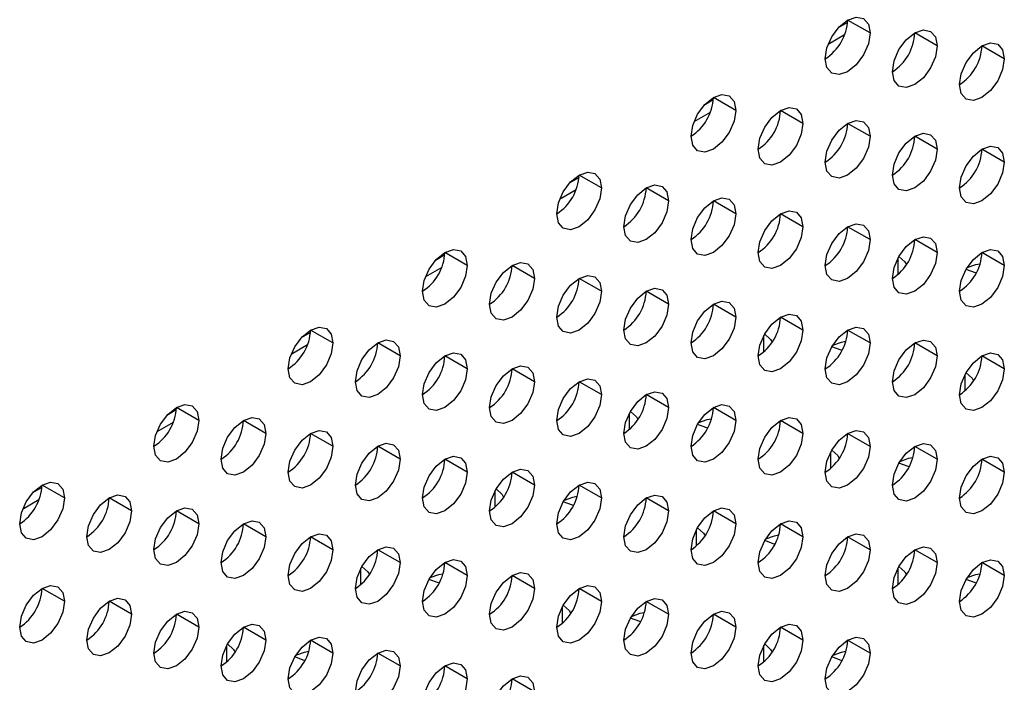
# Model space of a CAD drawing. Header units: millimetres. Extents: x 0 to 1118, y 0 to 864.
# Tile 155 of 256: x 965.73 to 969.62, y 655.37 to 657.99. Entities that reach past the tile are written whole.
import ezdxf

# ---------------------------------------------------------------- set-up
doc = ezdxf.new("R2010")
doc.units = ezdxf.units.MM

msp = doc.modelspace()

# ---------------------------------------------------------------- linework, layer by layer
at = {"color": 7, "linetype": 'Continuous', "lineweight": 25}
for p, q in [((968.9988, 657.9765), (968.962, 657.9552)), ((969.0876, 657.9352), (968.9992, 657.9862)), ((969.3528, 657.8841), (969.2644, 657.9352)), ((969.6179, 657.8331), (969.5296, 657.8841)), ((968.4685, 657.6704), (968.4316, 657.6491)), ((968.5573, 657.629), (968.4689, 657.6801)), ((968.8224, 657.578), (968.7341, 657.629)), ((969.0876, 657.5269), (968.9992, 657.578)), ((969.3528, 657.4759), (969.2644, 657.5269)), ((969.6179, 657.4248), (969.5296, 657.4758)), ((968.027, 657.3229), (967.9386, 657.3739)), ((967.9382, 657.3642), (967.9013, 657.3429)), ((968.2921, 657.2718), (968.2037, 657.3229)), ((968.5573, 657.2208), (968.4689, 657.2718)), ((968.8224, 657.1697), (968.7341, 657.2207)), ((969.0876, 657.1187), (968.9992, 657.1697)), ((969.3528, 657.0676), (969.2644, 657.1186)), ((967.4966, 657.0167), (967.4082, 657.0678)), ((969.6179, 657.0165), (969.5296, 657.0676)), ((967.4078, 657.0581), (967.371, 657.0368)), ((967.7618, 656.9657), (967.6734, 657.0167)), ((968.027, 656.9146), (967.9386, 656.9657)), ((968.2921, 656.8636), (968.2037, 656.9146)), ((968.5573, 656.8125), (968.4689, 656.8635)), ((968.8224, 656.7614), (968.7341, 656.8125)), ((966.8775, 656.7519), (966.8407, 656.7306)), ((966.9663, 656.7106), (966.8779, 656.7616)), ((969.0876, 656.7104), (968.9992, 656.7614)), ((967.2315, 656.6595), (967.1431, 656.7106)), ((969.3528, 656.6593), (969.2644, 656.7104)), ((967.4966, 656.6085), (967.4082, 656.6595)), ((969.6179, 656.6083), (969.5296, 656.6593)), ((967.7618, 656.5574), (967.6734, 656.6084)), ((968.027, 656.5064), (967.9386, 656.5574)), ((968.2921, 656.4553), (968.2037, 656.5063)), ((966.3472, 656.4458), (966.3103, 656.4245)), ((966.436, 656.4044), (966.3476, 656.4555)), ((968.5573, 656.4042), (968.4689, 656.4553)), ((966.7011, 656.3534), (966.6127, 656.4044)), ((968.8224, 656.3532), (968.7341, 656.4042)), ((966.9663, 656.3023), (966.8779, 656.3533)), ((969.0876, 656.3021), (968.9992, 656.3531)), ((967.2315, 656.2513), (967.1431, 656.3023)), ((969.3528, 656.2511), (969.2644, 656.3021)), ((967.4966, 656.2002), (967.4082, 656.2512)), ((969.6179, 656.2), (969.5296, 656.251)), ((967.7618, 656.1491), (967.6734, 656.2002)), ((965.8169, 656.1396), (965.78, 656.1183)), ((965.9056, 656.0983), (965.8172, 656.1493)), ((968.027, 656.0981), (967.9386, 656.1491)), ((966.1708, 656.0472), (966.0824, 656.0983)), ((968.2921, 656.047), (968.2037, 656.0981)), ((966.436, 655.9962), (966.3476, 656.0472)), ((968.5573, 655.996), (968.4689, 656.047)), ((966.7011, 655.9451), (966.6127, 655.9961)), ((968.8224, 655.9449), (968.7341, 655.9959)), ((966.9663, 655.894), (966.8779, 655.9451)), ((969.0876, 655.8939), (968.9992, 655.9449)), ((967.2315, 655.843), (967.1431, 655.894)), ((969.3528, 655.8428), (969.2644, 655.8938)), ((967.4966, 655.7919), (967.4082, 655.843)), ((969.6179, 655.7917), (969.5296, 655.8428)), ((967.7618, 655.7409), (967.6734, 655.7919)), ((965.9056, 655.69), (965.8172, 655.741)), ((968.027, 655.6898), (967.9386, 655.7408)), ((966.1708, 655.639), (966.0824, 655.69)), ((968.2921, 655.6388), (968.2037, 655.6898)), ((966.436, 655.5879), (966.3476, 655.6389)), ((968.5573, 655.5877), (968.4689, 655.6387)), ((966.7011, 655.5368), (966.6127, 655.5879)), ((968.8224, 655.5366), (968.7341, 655.5877)), ((966.9663, 655.4858), (966.8779, 655.5368)), ((969.0876, 655.4856), (968.9992, 655.5366)), ((967.2315, 655.4347), (967.1431, 655.4857)), ((967.4966, 655.3837), (967.4082, 655.4347)), ((967.7618, 655.3326), (967.6734, 655.3836))]:
    msp.add_line(p, q, dxfattribs=at)
at = {"color": 8, "linetype": 'Continuous', "lineweight": 25}
for p, q in [((968.987, 657.9274), (968.9223, 657.8901)), ((968.4567, 657.6213), (968.392, 657.5839)), ((967.9264, 657.3151), (967.8616, 657.2778)), ((969.1981, 656.9815), (969.1981, 657.0458)), ((967.396, 657.009), (967.3313, 656.9716)), ((968.6678, 656.6754), (968.6678, 656.7397)), ((966.8657, 656.7028), (966.801, 656.6655)), ((969.4633, 656.5222), (969.4633, 656.5865)), ((968.1374, 656.3692), (968.1374, 656.4335)), ((966.3354, 656.3967), (966.2707, 656.3593)), ((968.9329, 656.2161), (968.9329, 656.2803)), ((965.805, 656.0905), (965.7403, 656.0532)), ((967.6071, 656.0631), (967.6071, 656.1274)), ((968.4026, 655.9099), (968.4026, 655.9742)), ((967.0768, 655.7569), (967.0768, 655.8212)), ((969.1981, 655.7567), (969.1981, 655.821)), ((967.8723, 655.6037), (967.8723, 655.668)), ((966.5464, 655.4508), (966.5464, 655.5151)), ((968.6678, 655.4506), (968.6678, 655.5149))]:
    msp.add_line(p, q, dxfattribs=at)
at = {"color": 7, "linetype": 'Continuous', "lineweight": 25, "flags": 128}
for points in [[(968.9108, 657.8332), (968.9176, 657.8761), (968.9367, 657.9203), (968.9654, 657.9589), (968.9992, 657.9862), (969.033, 657.998), (969.0617, 657.9924), (969.0809, 657.9704), (969.0876, 657.9352)], [(969.0876, 657.9352), (969.0809, 657.8923), (969.0617, 657.8481), (969.033, 657.8094), (968.9992, 657.7821), (968.9654, 657.7704), (968.9367, 657.7759), (968.9176, 657.798), (968.9108, 657.8332)], [(969.176, 657.7821), (969.1827, 657.825), (969.2019, 657.8692), (969.2306, 657.9079), (969.2644, 657.9352), (969.2982, 657.9469), (969.3269, 657.9414), (969.346, 657.9193), (969.3528, 657.8841)], [(969.3528, 657.8841), (969.346, 657.8412), (969.3269, 657.797), (969.2982, 657.7583), (969.2644, 657.7311), (969.2306, 657.7193), (969.2019, 657.7249), (969.1827, 657.7469), (969.176, 657.7821)], [(969.4412, 657.731), (969.4479, 657.774), (969.4671, 657.8182), (969.4957, 657.8568), (969.5296, 657.8841), (969.5634, 657.8959), (969.5921, 657.8903), (969.6112, 657.8683), (969.6179, 657.8331)], [(969.6179, 657.8331), (969.6112, 657.7901), (969.5921, 657.746), (969.5634, 657.7073), (969.5296, 657.68), (969.4957, 657.6682), (969.4671, 657.6738), (969.4479, 657.6959), (969.4412, 657.731)], [(968.3805, 657.527), (968.3872, 657.5699), (968.4064, 657.6141), (968.4351, 657.6528), (968.4689, 657.6801), (968.5027, 657.6918), (968.5314, 657.6863), (968.5506, 657.6642), (968.5573, 657.629)], [(968.5573, 657.629), (968.5506, 657.5861), (968.5314, 657.5419), (968.5027, 657.5033), (968.4689, 657.476), (968.4351, 657.4642), (968.4064, 657.4698), (968.3872, 657.4918), (968.3805, 657.527)], [(968.6457, 657.4759), (968.6524, 657.5189), (968.6716, 657.5631), (968.7002, 657.6017), (968.7341, 657.629), (968.7679, 657.6408), (968.7966, 657.6352), (968.8157, 657.6132), (968.8224, 657.578)], [(968.8224, 657.578), (968.8157, 657.535), (968.7966, 657.4909), (968.7679, 657.4522), (968.7341, 657.4249), (968.7002, 657.4131), (968.6716, 657.4187), (968.6524, 657.4408), (968.6457, 657.4759)], [(968.9108, 657.4249), (968.9176, 657.4678), (968.9367, 657.512), (968.9654, 657.5507), (968.9992, 657.578), (969.033, 657.5897), (969.0617, 657.5842), (969.0809, 657.5621), (969.0876, 657.5269)], [(969.176, 657.3738), (969.1827, 657.4168), (969.2019, 657.4609), (969.2306, 657.4996), (969.2644, 657.5269), (969.2982, 657.5387), (969.3269, 657.5331), (969.346, 657.511), (969.3528, 657.4759)], [(969.0876, 657.5269), (969.0809, 657.484), (969.0617, 657.4398), (969.033, 657.4011), (968.9992, 657.3738), (968.9654, 657.3621), (968.9367, 657.3677), (968.9176, 657.3897), (968.9108, 657.4249)], [(969.3528, 657.4759), (969.346, 657.4329), (969.3269, 657.3888), (969.2982, 657.3501), (969.2644, 657.3228), (969.2306, 657.311), (969.2019, 657.3166), (969.1827, 657.3386), (969.176, 657.3738)], [(969.4412, 657.3228), (969.4479, 657.3657), (969.4671, 657.4099), (969.4957, 657.4486), (969.5296, 657.4759), (969.5634, 657.4876), (969.5921, 657.482), (969.6112, 657.46), (969.6179, 657.4248)], [(969.6179, 657.4248), (969.6112, 657.3819), (969.5921, 657.3377), (969.5634, 657.299), (969.5296, 657.2717), (969.4957, 657.26), (969.4671, 657.2655), (969.4479, 657.2876), (969.4412, 657.3228)], [(967.8502, 657.2208), (967.8569, 657.2638), (967.8761, 657.308), (967.9047, 657.3466), (967.9386, 657.3739), (967.9724, 657.3857), (968.0011, 657.3801), (968.0202, 657.3581), (968.027, 657.3229)], [(968.1153, 657.1698), (968.1221, 657.2127), (968.1412, 657.2569), (968.1699, 657.2956), (968.2037, 657.3229), (968.2376, 657.3346), (968.2662, 657.3291), (968.2854, 657.307), (968.2921, 657.2718)], [(968.027, 657.3229), (968.0202, 657.28), (968.0011, 657.2358), (967.9724, 657.1971), (967.9386, 657.1698), (967.9047, 657.158), (967.8761, 657.1636), (967.8569, 657.1857), (967.8502, 657.2208)], [(968.2921, 657.2718), (968.2854, 657.2289), (968.2662, 657.1847), (968.2376, 657.146), (968.2037, 657.1187), (968.1699, 657.107), (968.1412, 657.1126), (968.1221, 657.1346), (968.1153, 657.1698)], [(968.3805, 657.1187), (968.3872, 657.1617), (968.4064, 657.2058), (968.4351, 657.2445), (968.4689, 657.2718), (968.5027, 657.2836), (968.5314, 657.278), (968.5506, 657.256), (968.5573, 657.2208)], [(968.5573, 657.2208), (968.5506, 657.1778), (968.5314, 657.1337), (968.5027, 657.095), (968.4689, 657.0677), (968.4351, 657.0559), (968.4064, 657.0615), (968.3872, 657.0836), (968.3805, 657.1187)], [(968.6457, 657.0677), (968.6524, 657.1106), (968.6716, 657.1548), (968.7002, 657.1935), (968.7341, 657.2208), (968.7679, 657.2325), (968.7966, 657.2269), (968.8157, 657.2049), (968.8224, 657.1697)], [(968.9108, 657.0166), (968.9176, 657.0596), (968.9367, 657.1037), (968.9654, 657.1424), (968.9992, 657.1697), (969.033, 657.1815), (969.0617, 657.1759), (969.0809, 657.1538), (969.0876, 657.1187)], [(968.8224, 657.1697), (968.8157, 657.1268), (968.7966, 657.0826), (968.7679, 657.0439), (968.7341, 657.0166), (968.7002, 657.0049), (968.6716, 657.0104), (968.6524, 657.0325), (968.6457, 657.0677)], [(969.0876, 657.1187), (969.0809, 657.0757), (969.0617, 657.0315), (969.033, 656.9929), (968.9992, 656.9656), (968.9654, 656.9538), (968.9367, 656.9594), (968.9176, 656.9814), (968.9108, 657.0166)], [(969.176, 656.9656), (969.1827, 657.0085), (969.2019, 657.0527), (969.2306, 657.0913), (969.2644, 657.1186), (969.2982, 657.1304), (969.3269, 657.1248), (969.346, 657.1028), (969.3528, 657.0676)], [(967.3198, 656.9147), (967.3266, 656.9576), (967.3457, 657.0018), (967.3744, 657.0405), (967.4082, 657.0678), (967.4421, 657.0795), (967.4707, 657.074), (967.4899, 657.0519), (967.4966, 657.0167)], [(969.3528, 657.0676), (969.346, 657.0247), (969.3269, 656.9805), (969.2982, 656.9418), (969.2644, 656.9145), (969.2306, 656.9028), (969.2019, 656.9083), (969.1827, 656.9304), (969.176, 656.9656)], [(969.4412, 656.9145), (969.4479, 656.9574), (969.4671, 657.0016), (969.4957, 657.0403), (969.5296, 657.0676), (969.5634, 657.0793), (969.5921, 657.0738), (969.6112, 657.0517), (969.6179, 657.0165)], [(967.585, 656.8636), (967.5917, 656.9066), (967.6109, 656.9508), (967.6396, 656.9894), (967.6734, 657.0167), (967.7072, 657.0285), (967.7359, 657.0229), (967.7551, 657.0009), (967.7618, 656.9657)], [(969.2016, 657.0522), (969.2252, 657.0309), (969.2313, 657.0199)], [(967.4966, 657.0167), (967.4899, 656.9738), (967.4707, 656.9296), (967.4421, 656.8909), (967.4082, 656.8636), (967.3744, 656.8519), (967.3457, 656.8575), (967.3266, 656.8795), (967.3198, 656.9147)], [(969.6179, 657.0165), (969.6112, 656.9736), (969.5921, 656.9294), (969.5634, 656.8907), (969.5296, 656.8635), (969.4957, 656.8517), (969.4671, 656.8573), (969.4479, 656.8793), (969.4412, 656.9145)], [(969.5072, 656.9868), (969.5038, 656.9876), (969.4669, 657.0013)], [(969.5221, 657.0223), (969.5038, 657.0189), (969.4703, 657.007)], [(967.7618, 656.9657), (967.7551, 656.9227), (967.7359, 656.8786), (967.7072, 656.8399), (967.6734, 656.8126), (967.6396, 656.8008), (967.6109, 656.8064), (967.5917, 656.8285), (967.585, 656.8636)], [(967.8502, 656.8126), (967.8569, 656.8555), (967.8761, 656.8997), (967.9047, 656.9384), (967.9386, 656.9657), (967.9724, 656.9774), (968.0011, 656.9719), (968.0202, 656.9498), (968.027, 656.9146)], [(968.027, 656.9146), (968.0202, 656.8717), (968.0011, 656.8275), (967.9724, 656.7888), (967.9386, 656.7615), (967.9047, 656.7498), (967.8761, 656.7553), (967.8569, 656.7774), (967.8502, 656.8126)], [(968.1153, 656.7615), (968.1221, 656.8045), (968.1412, 656.8486), (968.1699, 656.8873), (968.2037, 656.9146), (968.2376, 656.9264), (968.2662, 656.9208), (968.2854, 656.8987), (968.2921, 656.8636)], [(968.3805, 656.7105), (968.3872, 656.7534), (968.4064, 656.7976), (968.4351, 656.8363), (968.4689, 656.8636), (968.5027, 656.8753), (968.5314, 656.8697), (968.5506, 656.8477), (968.5573, 656.8125)], [(968.2921, 656.8636), (968.2854, 656.8206), (968.2662, 656.7764), (968.2376, 656.7378), (968.2037, 656.7105), (968.1699, 656.6987), (968.1412, 656.7043), (968.1221, 656.7263), (968.1153, 656.7615)], [(968.5573, 656.8125), (968.5506, 656.7696), (968.5314, 656.7254), (968.5027, 656.6867), (968.4689, 656.6594), (968.4351, 656.6477), (968.4064, 656.6532), (968.3872, 656.6753), (968.3805, 656.7105)], [(968.6457, 656.6594), (968.6524, 656.7023), (968.6716, 656.7465), (968.7002, 656.7852), (968.7341, 656.8125), (968.7679, 656.8242), (968.7966, 656.8187), (968.8157, 656.7966), (968.8224, 656.7614)], [(966.7895, 656.6085), (966.7962, 656.6515), (966.8154, 656.6957), (966.8441, 656.7343), (966.8779, 656.7616), (966.9117, 656.7734), (966.9404, 656.7678), (966.9596, 656.7458), (966.9663, 656.7106)], [(968.8224, 656.7614), (968.8157, 656.7185), (968.7966, 656.6743), (968.7679, 656.6357), (968.7341, 656.6084), (968.7002, 656.5966), (968.6716, 656.6022), (968.6524, 656.6242), (968.6457, 656.6594)], [(968.9108, 656.6083), (968.9176, 656.6513), (968.9367, 656.6955), (968.9654, 656.7341), (968.9992, 656.7614), (969.033, 656.7732), (969.0617, 656.7676), (969.0809, 656.7456), (969.0876, 656.7104)], [(967.0547, 656.5575), (967.0614, 656.6004), (967.0806, 656.6446), (967.1092, 656.6833), (967.1431, 656.7106), (967.1769, 656.7223), (967.2056, 656.7168), (967.2247, 656.6947), (967.2315, 656.6595)], [(968.6713, 656.746), (968.6949, 656.7247), (968.701, 656.7138)], [(968.9918, 656.7162), (968.9735, 656.7127), (968.9399, 656.7008)], [(969.176, 656.5573), (969.1827, 656.6002), (969.2019, 656.6444), (969.2306, 656.6831), (969.2644, 656.7104), (969.2982, 656.7221), (969.3269, 656.7166), (969.346, 656.6945), (969.3528, 656.6593)], [(966.9663, 656.7106), (966.9596, 656.6676), (966.9404, 656.6235), (966.9117, 656.5848), (966.8779, 656.5575), (966.8441, 656.5457), (966.8154, 656.5513), (966.7962, 656.5734), (966.7895, 656.6085)], [(969.0876, 656.7104), (969.0809, 656.6674), (969.0617, 656.6233), (969.033, 656.5846), (968.9992, 656.5573), (968.9654, 656.5455), (968.9367, 656.5511), (968.9176, 656.5732), (968.9108, 656.6083)], [(968.9769, 656.6807), (968.9735, 656.6815), (968.9365, 656.6951)], [(967.2315, 656.6595), (967.2247, 656.6166), (967.2056, 656.5724), (967.1769, 656.5337), (967.1431, 656.5064), (967.1092, 656.4947), (967.0806, 656.5003), (967.0614, 656.5223), (967.0547, 656.5575)], [(967.3198, 656.5064), (967.3266, 656.5494), (967.3457, 656.5935), (967.3744, 656.6322), (967.4082, 656.6595), (967.4421, 656.6713), (967.4707, 656.6657), (967.4899, 656.6436), (967.4966, 656.6085)], [(969.3528, 656.6593), (969.346, 656.6164), (969.3269, 656.5722), (969.2982, 656.5335), (969.2644, 656.5062), (969.2306, 656.4945), (969.2019, 656.5001), (969.1827, 656.5221), (969.176, 656.5573)], [(969.4412, 656.5062), (969.4479, 656.5492), (969.4671, 656.5933), (969.4957, 656.632), (969.5296, 656.6593), (969.5634, 656.6711), (969.5921, 656.6655), (969.6112, 656.6434), (969.6179, 656.6083)], [(967.4966, 656.6085), (967.4899, 656.5655), (967.4707, 656.5214), (967.4421, 656.4827), (967.4082, 656.4554), (967.3744, 656.4436), (967.3457, 656.4492), (967.3266, 656.4712), (967.3198, 656.5064)], [(967.585, 656.4554), (967.5917, 656.4983), (967.6109, 656.5425), (967.6396, 656.5812), (967.6734, 656.6085), (967.7072, 656.6202), (967.7359, 656.6146), (967.7551, 656.5926), (967.7618, 656.5574)], [(969.6179, 656.6083), (969.6112, 656.5653), (969.5921, 656.5212), (969.5634, 656.4825), (969.5296, 656.4552), (969.4957, 656.4434), (969.4671, 656.449), (969.4479, 656.471), (969.4412, 656.5062)], [(967.7618, 656.5574), (967.7551, 656.5145), (967.7359, 656.4703), (967.7072, 656.4316), (967.6734, 656.4043), (967.6396, 656.3926), (967.6109, 656.3981), (967.5917, 656.4202), (967.585, 656.4554)], [(967.8502, 656.4043), (967.8569, 656.4472), (967.8761, 656.4914), (967.9047, 656.5301), (967.9386, 656.5574), (967.9724, 656.5692), (968.0011, 656.5636), (968.0202, 656.5415), (968.027, 656.5064)], [(969.4668, 656.5929), (969.4904, 656.5716), (969.4965, 656.5606)], [(968.1153, 656.3532), (968.1221, 656.3962), (968.1412, 656.4404), (968.1699, 656.479), (968.2037, 656.5063), (968.2376, 656.5181), (968.2662, 656.5125), (968.2854, 656.4905), (968.2921, 656.4553)], [(968.027, 656.5064), (968.0202, 656.4634), (968.0011, 656.4192), (967.9724, 656.3806), (967.9386, 656.3533), (967.9047, 656.3415), (967.8761, 656.3471), (967.8569, 656.3691), (967.8502, 656.4043)], [(966.2592, 656.3024), (966.2659, 656.3453), (966.2851, 656.3895), (966.3137, 656.4282), (966.3476, 656.4555), (966.3814, 656.4672), (966.4101, 656.4617), (966.4292, 656.4396), (966.436, 656.4044)], [(968.2921, 656.4553), (968.2854, 656.4124), (968.2662, 656.3682), (968.2376, 656.3295), (968.2037, 656.3022), (968.1699, 656.2904), (968.1412, 656.296), (968.1221, 656.3181), (968.1153, 656.3532)], [(968.1409, 656.4399), (968.1645, 656.4186), (968.1707, 656.4076)], [(968.3805, 656.3022), (968.3872, 656.3451), (968.4064, 656.3893), (968.4351, 656.428), (968.4689, 656.4553), (968.5027, 656.467), (968.5314, 656.4615), (968.5506, 656.4394), (968.5573, 656.4042)], [(966.436, 656.4044), (966.4292, 656.3615), (966.4101, 656.3173), (966.3814, 656.2786), (966.3476, 656.2513), (966.3137, 656.2396), (966.2851, 656.2452), (966.2659, 656.2672), (966.2592, 656.3024)], [(966.5243, 656.2513), (966.5311, 656.2943), (966.5502, 656.3384), (966.5789, 656.3771), (966.6127, 656.4044), (966.6466, 656.4162), (966.6752, 656.4106), (966.6944, 656.3886), (966.7011, 656.3534)], [(968.5573, 656.4042), (968.5506, 656.3613), (968.5314, 656.3171), (968.5027, 656.2784), (968.4689, 656.2511), (968.4351, 656.2394), (968.4064, 656.245), (968.3872, 656.267), (968.3805, 656.3022)], [(968.4615, 656.41), (968.4432, 656.4066), (968.4096, 656.3947)], [(968.6457, 656.2511), (968.6524, 656.2941), (968.6716, 656.3382), (968.7002, 656.3769), (968.7341, 656.4042), (968.7679, 656.416), (968.7966, 656.4104), (968.8157, 656.3884), (968.8224, 656.3532)], [(966.7895, 656.2003), (966.7962, 656.2432), (966.8154, 656.2874), (966.8441, 656.3261), (966.8779, 656.3534), (966.9117, 656.3651), (966.9404, 656.3595), (966.9596, 656.3375), (966.9663, 656.3023)], [(968.4465, 656.3745), (968.4432, 656.3753), (968.4062, 656.389)], [(968.9108, 656.2001), (968.9176, 656.243), (968.9367, 656.2872), (968.9654, 656.3259), (968.9992, 656.3532), (969.033, 656.3649), (969.0617, 656.3593), (969.0809, 656.3373), (969.0876, 656.3021)], [(966.7011, 656.3534), (966.6944, 656.3104), (966.6752, 656.2663), (966.6466, 656.2276), (966.6127, 656.2003), (966.5789, 656.1885), (966.5502, 656.1941), (966.5311, 656.2162), (966.5243, 656.2513)], [(968.8224, 656.3532), (968.8157, 656.3102), (968.7966, 656.2661), (968.7679, 656.2274), (968.7341, 656.2001), (968.7002, 656.1883), (968.6716, 656.1939), (968.6524, 656.216), (968.6457, 656.2511)], [(966.9663, 656.3023), (966.9596, 656.2594), (966.9404, 656.2152), (966.9117, 656.1765), (966.8779, 656.1492), (966.8441, 656.1375), (966.8154, 656.143), (966.7962, 656.1651), (966.7895, 656.2003)], [(967.0547, 656.1492), (967.0614, 656.1922), (967.0806, 656.2363), (967.1092, 656.275), (967.1431, 656.3023), (967.1769, 656.3141), (967.2056, 656.3085), (967.2247, 656.2864), (967.2315, 656.2513)], [(969.0876, 656.3021), (969.0809, 656.2592), (969.0617, 656.215), (969.033, 656.1763), (968.9992, 656.149), (968.9654, 656.1373), (968.9367, 656.1428), (968.9176, 656.1649), (968.9108, 656.2001)], [(968.9365, 656.2868), (968.96, 656.2655), (968.9662, 656.2545)], [(969.176, 656.149), (969.1827, 656.192), (969.2019, 656.2361), (969.2306, 656.2748), (969.2644, 656.3021), (969.2982, 656.3139), (969.3269, 656.3083), (969.346, 656.2862), (969.3528, 656.2511)], [(967.2315, 656.2513), (967.2247, 656.2083), (967.2056, 656.1641), (967.1769, 656.1255), (967.1431, 656.0982), (967.1092, 656.0864), (967.0806, 656.092), (967.0614, 656.114), (967.0547, 656.1492)], [(967.3198, 656.0982), (967.3266, 656.1411), (967.3457, 656.1853), (967.3744, 656.2239), (967.4082, 656.2512), (967.4421, 656.263), (967.4707, 656.2574), (967.4899, 656.2354), (967.4966, 656.2002)], [(969.3528, 656.2511), (969.346, 656.2081), (969.3269, 656.1639), (969.2982, 656.1253), (969.2644, 656.098), (969.2306, 656.0862), (969.2019, 656.0918), (969.1827, 656.1138), (969.176, 656.149)], [(969.257, 656.257), (969.2386, 656.2535), (969.2052, 656.2416)], [(969.4412, 656.098), (969.4479, 656.1409), (969.4671, 656.1851), (969.4957, 656.2237), (969.5296, 656.251), (969.5634, 656.2628), (969.5921, 656.2572), (969.6112, 656.2352), (969.6179, 656.2)], [(967.585, 656.0471), (967.5917, 656.09), (967.6109, 656.1342), (967.6396, 656.1729), (967.6734, 656.2002), (967.7072, 656.2119), (967.7359, 656.2064), (967.7551, 656.1843), (967.7618, 656.1491)], [(969.2421, 656.2214), (969.2386, 656.2222), (969.2017, 656.2359)], [(967.4966, 656.2002), (967.4899, 656.1573), (967.4707, 656.1131), (967.4421, 656.0744), (967.4082, 656.0471), (967.3744, 656.0354), (967.3457, 656.0409), (967.3266, 656.063), (967.3198, 656.0982)], [(969.6179, 656.2), (969.6112, 656.1571), (969.5921, 656.1129), (969.5634, 656.0742), (969.5296, 656.0469), (969.4957, 656.0352), (969.4671, 656.0407), (969.4479, 656.0628), (969.4412, 656.098)], [(965.7289, 655.9962), (965.7356, 656.0392), (965.7547, 656.0834), (965.7834, 656.122), (965.8172, 656.1493), (965.8511, 656.1611), (965.8797, 656.1555), (965.8989, 656.1335), (965.9056, 656.0983)], [(967.7618, 656.1491), (967.7551, 656.1062), (967.7359, 656.062), (967.7072, 656.0233), (967.6734, 655.9961), (967.6396, 655.9843), (967.6109, 655.9899), (967.5917, 656.0119), (967.585, 656.0471)], [(967.6106, 656.1337), (967.6342, 656.1124), (967.6403, 656.1015)], [(967.8502, 655.996), (967.8569, 656.039), (967.8761, 656.0832), (967.9047, 656.1218), (967.9386, 656.1491), (967.9724, 656.1609), (968.0011, 656.1553), (968.0202, 656.1333), (968.027, 656.0981)], [(965.9056, 656.0983), (965.8989, 656.0553), (965.8797, 656.0112), (965.8511, 655.9725), (965.8172, 655.9452), (965.7834, 655.9334), (965.7547, 655.939), (965.7356, 655.9611), (965.7289, 655.9962)], [(965.994, 655.9452), (966.0007, 655.9881), (966.0199, 656.0323), (966.0486, 656.071), (966.0824, 656.0983), (966.1162, 656.11), (966.1449, 656.1045), (966.1641, 656.0824), (966.1708, 656.0472)], [(968.027, 656.0981), (968.0202, 656.0551), (968.0011, 656.011), (967.9724, 655.9723), (967.9386, 655.945), (967.9047, 655.9332), (967.8761, 655.9388), (967.8569, 655.9609), (967.8502, 655.996)], [(967.9311, 656.1039), (967.9128, 656.1004), (967.8793, 656.0885)], [(968.1153, 655.945), (968.1221, 655.9879), (968.1412, 656.0321), (968.1699, 656.0708), (968.2037, 656.0981), (968.2376, 656.1098), (968.2662, 656.1043), (968.2854, 656.0822), (968.2921, 656.047)], [(966.2592, 655.8941), (966.2659, 655.9371), (966.2851, 655.9812), (966.3137, 656.0199), (966.3476, 656.0472), (966.3814, 656.059), (966.4101, 656.0534), (966.4292, 656.0313), (966.436, 655.9962)], [(967.9162, 656.0684), (967.9128, 656.0692), (967.8759, 656.0828)], [(968.3805, 655.8939), (968.3872, 655.9369), (968.4064, 655.981), (968.4351, 656.0197), (968.4689, 656.047), (968.5027, 656.0588), (968.5314, 656.0532), (968.5506, 656.0311), (968.5573, 655.996)], [(966.1708, 656.0472), (966.1641, 656.0043), (966.1449, 655.9601), (966.1162, 655.9214), (966.0824, 655.8941), (966.0486, 655.8824), (966.0199, 655.8879), (966.0007, 655.91), (965.994, 655.9452)], [(968.2921, 656.047), (968.2854, 656.0041), (968.2662, 655.9599), (968.2376, 655.9212), (968.2037, 655.8939), (968.1699, 655.8822), (968.1412, 655.8877), (968.1221, 655.9098), (968.1153, 655.945)], [(966.436, 655.9962), (966.4292, 655.9532), (966.4101, 655.909), (966.3814, 655.8704), (966.3476, 655.8431), (966.3137, 655.8313), (966.2851, 655.8369), (966.2659, 655.8589), (966.2592, 655.8941)], [(966.5243, 655.8431), (966.5311, 655.886), (966.5502, 655.9302), (966.5789, 655.9689), (966.6127, 655.9961), (966.6466, 656.0079), (966.6752, 656.0023), (966.6944, 655.9803), (966.7011, 655.9451)], [(968.5573, 655.996), (968.5506, 655.953), (968.5314, 655.9088), (968.5027, 655.8702), (968.4689, 655.8429), (968.4351, 655.8311), (968.4064, 655.8367), (968.3872, 655.8587), (968.3805, 655.8939)], [(968.4061, 655.9806), (968.4297, 655.9593), (968.4359, 655.9483)], [(968.6457, 655.8429), (968.6524, 655.8858), (968.6716, 655.93), (968.7002, 655.9687), (968.7341, 655.996), (968.7679, 656.0077), (968.7966, 656.0021), (968.8157, 655.9801), (968.8224, 655.9449)], [(966.7011, 655.9451), (966.6944, 655.9022), (966.6752, 655.858), (966.6466, 655.8193), (966.6127, 655.792), (966.5789, 655.7803), (966.5502, 655.7858), (966.5311, 655.8079), (966.5243, 655.8431)], [(966.7895, 655.792), (966.7962, 655.8349), (966.8154, 655.8791), (966.8441, 655.9178), (966.8779, 655.9451), (966.9117, 655.9568), (966.9404, 655.9513), (966.9596, 655.9292), (966.9663, 655.894)], [(968.8224, 655.9449), (968.8157, 655.902), (968.7966, 655.8578), (968.7679, 655.8191), (968.7341, 655.7918), (968.7002, 655.7801), (968.6716, 655.7856), (968.6524, 655.8077), (968.6457, 655.8429)], [(968.7267, 655.9508), (968.7083, 655.9473), (968.6749, 655.9355)], [(968.9108, 655.7918), (968.9176, 655.8347), (968.9367, 655.8789), (968.9654, 655.9176), (968.9992, 655.9449), (969.033, 655.9566), (969.0617, 655.9511), (969.0809, 655.929), (969.0876, 655.8939)], [(967.0547, 655.7409), (967.0614, 655.7839), (967.0806, 655.8281), (967.1092, 655.8667), (967.1431, 655.894), (967.1769, 655.9058), (967.2056, 655.9002), (967.2247, 655.8782), (967.2315, 655.843)], [(968.7118, 655.9153), (968.7083, 655.9161), (968.6714, 655.9297)], [(969.176, 655.7407), (969.1827, 655.7837), (969.2019, 655.8279), (969.2306, 655.8665), (969.2644, 655.8938), (969.2982, 655.9056), (969.3269, 655.9), (969.346, 655.878), (969.3528, 655.8428)], [(966.9663, 655.894), (966.9596, 655.8511), (966.9404, 655.8069), (966.9117, 655.7683), (966.8779, 655.741), (966.8441, 655.7292), (966.8154, 655.7348), (966.7962, 655.7568), (966.7895, 655.792)], [(969.0876, 655.8939), (969.0809, 655.8509), (969.0617, 655.8067), (969.033, 655.7681), (968.9992, 655.7408), (968.9654, 655.729), (968.9367, 655.7346), (968.9176, 655.7566), (968.9108, 655.7918)], [(967.2315, 655.843), (967.2247, 655.8), (967.2056, 655.7559), (967.1769, 655.7172), (967.1431, 655.6899), (967.1092, 655.6781), (967.0806, 655.6837), (967.0614, 655.7058), (967.0547, 655.7409)], [(967.0803, 655.8276), (967.1039, 655.8063), (967.11, 655.7953)], [(967.3198, 655.6899), (967.3266, 655.7328), (967.3457, 655.777), (967.3744, 655.8157), (967.4082, 655.843), (967.4421, 655.8547), (967.4707, 655.8492), (967.4899, 655.8271), (967.4966, 655.7919)], [(969.3528, 655.8428), (969.346, 655.7998), (969.3269, 655.7557), (969.2982, 655.717), (969.2644, 655.6897), (969.2306, 655.6779), (969.2019, 655.6835), (969.1827, 655.7056), (969.176, 655.7407)], [(969.2017, 655.8275), (969.2252, 655.8063), (969.2314, 655.7952)], [(969.4412, 655.6897), (969.4479, 655.7326), (969.4671, 655.7768), (969.4957, 655.8155), (969.5296, 655.8428), (969.5634, 655.8545), (969.5921, 655.849), (969.6112, 655.8269), (969.6179, 655.7917)], [(967.4966, 655.7919), (967.4899, 655.749), (967.4707, 655.7048), (967.4421, 655.6661), (967.4082, 655.6388), (967.3744, 655.6271), (967.3457, 655.6327), (967.3266, 655.6547), (967.3198, 655.6899)], [(967.4008, 655.7977), (967.3825, 655.7943), (967.3489, 655.7824)], [(967.585, 655.6388), (967.5917, 655.6818), (967.6109, 655.7259), (967.6396, 655.7646), (967.6734, 655.7919), (967.7072, 655.8037), (967.7359, 655.7981), (967.7551, 655.776), (967.7618, 655.7409)], [(969.6179, 655.7917), (969.6112, 655.7488), (969.5921, 655.7046), (969.5634, 655.6659), (969.5296, 655.6386), (969.4957, 655.6269), (969.4671, 655.6325), (969.4479, 655.6545), (969.4412, 655.6897)], [(969.5222, 655.7977), (969.5038, 655.7943), (969.4704, 655.7825)], [(965.7289, 655.588), (965.7356, 655.6309), (965.7547, 655.6751), (965.7834, 655.7138), (965.8172, 655.7411), (965.8511, 655.7528), (965.8797, 655.7472), (965.8989, 655.7252), (965.9056, 655.69)], [(967.3859, 655.7622), (967.3825, 655.763), (967.3455, 655.7767)], [(967.7618, 655.7409), (967.7551, 655.6979), (967.7359, 655.6538), (967.7072, 655.6151), (967.6734, 655.5878), (967.6396, 655.576), (967.6109, 655.5816), (967.5917, 655.6036), (967.585, 655.6388)], [(967.8502, 655.5878), (967.8569, 655.6307), (967.8761, 655.6749), (967.9047, 655.7136), (967.9386, 655.7409), (967.9724, 655.7526), (968.0011, 655.747), (968.0202, 655.725), (968.027, 655.6898)], [(969.5073, 655.7622), (969.5038, 655.763), (969.4669, 655.7766)], [(965.994, 655.5369), (966.0007, 655.5798), (966.0199, 655.624), (966.0486, 655.6627), (966.0824, 655.69), (966.1162, 655.7018), (966.1449, 655.6962), (966.1641, 655.6741), (966.1708, 655.639)], [(968.1153, 655.5367), (968.1221, 655.5796), (968.1412, 655.6238), (968.1699, 655.6625), (968.2037, 655.6898), (968.2376, 655.7016), (968.2662, 655.696), (968.2854, 655.6739), (968.2921, 655.6388)], [(965.9056, 655.69), (965.8989, 655.6471), (965.8797, 655.6029), (965.8511, 655.5642), (965.8172, 655.5369), (965.7834, 655.5252), (965.7547, 655.5307), (965.7356, 655.5528), (965.7289, 655.588)], [(968.027, 655.6898), (968.0202, 655.6469), (968.0011, 655.6027), (967.9724, 655.564), (967.9386, 655.5367), (967.9047, 655.525), (967.8761, 655.5305), (967.8569, 655.5526), (967.8502, 655.5878)], [(967.8758, 655.6745), (967.8994, 655.6532), (967.9055, 655.6422)], [(966.1708, 655.639), (966.1641, 655.596), (966.1449, 655.5518), (966.1162, 655.5132), (966.0824, 655.4859), (966.0486, 655.4741), (966.0199, 655.4797), (966.0007, 655.5017), (965.994, 655.5369)], [(966.2592, 655.4858), (966.2659, 655.5288), (966.2851, 655.573), (966.3137, 655.6116), (966.3476, 655.6389), (966.3814, 655.6507), (966.4101, 655.6451), (966.4292, 655.6231), (966.436, 655.5879)], [(968.2921, 655.6388), (968.2854, 655.5958), (968.2662, 655.5516), (968.2376, 655.513), (968.2037, 655.4857), (968.1699, 655.4739), (968.1412, 655.4795), (968.1221, 655.5015), (968.1153, 655.5367)], [(968.1814, 655.6091), (968.178, 655.6099), (968.1411, 655.6236)], [(968.1963, 655.6447), (968.178, 655.6412), (968.1445, 655.6293)], [(968.3805, 655.4856), (968.3872, 655.5286), (968.4064, 655.5728), (968.4351, 655.6114), (968.4689, 655.6387), (968.5027, 655.6505), (968.5314, 655.6449), (968.5506, 655.6229), (968.5573, 655.5877)], [(966.436, 655.5879), (966.4292, 655.545), (966.4101, 655.5008), (966.3814, 655.4621), (966.3476, 655.4348), (966.3137, 655.423), (966.2851, 655.4286), (966.2659, 655.4507), (966.2592, 655.4858)], [(966.5243, 655.4348), (966.5311, 655.4777), (966.5502, 655.5219), (966.5789, 655.5606), (966.6127, 655.5879), (966.6466, 655.5996), (966.6752, 655.5941), (966.6944, 655.572), (966.7011, 655.5368)], [(968.5573, 655.5877), (968.5506, 655.5448), (968.5314, 655.5006), (968.5027, 655.4619), (968.4689, 655.4346), (968.4351, 655.4228), (968.4064, 655.4284), (968.3872, 655.4505), (968.3805, 655.4856)], [(968.6457, 655.4346), (968.6524, 655.4775), (968.6716, 655.5217), (968.7002, 655.5604), (968.7341, 655.5877), (968.7679, 655.5994), (968.7966, 655.5939), (968.8157, 655.5718), (968.8224, 655.5366)], [(966.7895, 655.3837), (966.7962, 655.4267), (966.8154, 655.4708), (966.8441, 655.5095), (966.8779, 655.5368), (966.9117, 655.5486), (966.9404, 655.543), (966.9596, 655.521), (966.9663, 655.4858)], [(968.9108, 655.3835), (968.9176, 655.4265), (968.9367, 655.4706), (968.9654, 655.5093), (968.9992, 655.5366), (969.033, 655.5484), (969.0617, 655.5428), (969.0809, 655.5208), (969.0876, 655.4856)], [(966.7011, 655.5368), (966.6944, 655.4939), (966.6752, 655.4497), (966.6466, 655.411), (966.6127, 655.3837), (966.5789, 655.372), (966.5502, 655.3776), (966.5311, 655.3996), (966.5243, 655.4348)], [(966.55, 655.5214), (966.5735, 655.5001), (966.5797, 655.4892)], [(968.8224, 655.5366), (968.8157, 655.4937), (968.7966, 655.4495), (968.7679, 655.4108), (968.7341, 655.3835), (968.7002, 655.3718), (968.6716, 655.3774), (968.6524, 655.3994), (968.6457, 655.4346)], [(968.6714, 655.5214), (968.6949, 655.5001), (968.701, 655.489)], [(966.9663, 655.4858), (966.9596, 655.4428), (966.9404, 655.3987), (966.9117, 655.36), (966.8779, 655.3327), (966.8441, 655.3209), (966.8154, 655.3265), (966.7962, 655.3486), (966.7895, 655.3837)], [(966.8556, 655.4561), (966.8522, 655.4568), (966.8152, 655.4705)], [(966.8705, 655.4916), (966.8522, 655.4881), (966.8186, 655.4762)], [(967.0547, 655.3327), (967.0614, 655.3756), (967.0806, 655.4198), (967.1092, 655.4585), (967.1431, 655.4858), (967.1769, 655.4975), (967.2056, 655.4919), (967.2247, 655.4699), (967.2315, 655.4347)], [(969.0876, 655.4856), (969.0809, 655.4426), (969.0617, 655.3985), (969.033, 655.3598), (968.9992, 655.3325), (968.9654, 655.3207), (968.9367, 655.3263), (968.9176, 655.3484), (968.9108, 655.3835)], [(968.977, 655.4561), (968.9735, 655.4568), (968.9366, 655.4705)], [(968.9919, 655.4916), (968.9735, 655.4881), (968.9401, 655.4763)], [(967.2315, 655.4347), (967.2247, 655.3918), (967.2056, 655.3476), (967.1769, 655.3089), (967.1431, 655.2816), (967.1092, 655.2699), (967.0806, 655.2754), (967.0614, 655.2975), (967.0547, 655.3327)], [(967.3198, 655.2816), (967.3266, 655.3246), (967.3457, 655.3687), (967.3744, 655.4074), (967.4082, 655.4347), (967.4421, 655.4465), (967.4707, 655.4409), (967.4899, 655.4188), (967.4966, 655.3837)], [(967.585, 655.2306), (967.5917, 655.2735), (967.6109, 655.3177), (967.6396, 655.3563), (967.6734, 655.3836), (967.7072, 655.3954), (967.7359, 655.3898), (967.7551, 655.3678), (967.7618, 655.3326)], [(967.4966, 655.3837), (967.4899, 655.3407), (967.4707, 655.2965), (967.4421, 655.2579), (967.4082, 655.2306), (967.3744, 655.2188), (967.3457, 655.2244), (967.3266, 655.2464), (967.3198, 655.2816)]]:
    msp.add_lwpolyline(points, dxfattribs=at)
at = {"color": 7, "linetype": 'Continuous', "lineweight": 25}
for centre, radius, start, end in [((968.8073, 657.995), 0.1921, 302.6055, 357.3945), ((969.0725, 657.9439), 0.1921, 302.6055, 357.3945), ((969.3377, 657.8928), 0.1921, 302.6055, 357.3945), ((968.277, 657.6888), 0.1921, 302.6055, 357.3945), ((968.5422, 657.6377), 0.1921, 302.6055, 357.3945), ((968.8073, 657.5867), 0.1921, 302.6055, 357.3945), ((969.0725, 657.5356), 0.1921, 302.6055, 357.3945), ((969.3377, 657.4846), 0.1921, 302.6055, 357.3945), ((967.7467, 657.3827), 0.1921, 302.6055, 357.3945), ((968.0118, 657.3316), 0.1921, 302.6055, 357.3945), ((968.277, 657.2805), 0.1921, 302.6055, 357.3945), ((968.5422, 657.2295), 0.1921, 302.6055, 357.3945), ((968.8073, 657.1784), 0.1921, 302.6055, 357.3945), ((969.0725, 657.1274), 0.1921, 302.6055, 357.3945), ((967.2163, 657.0765), 0.1921, 302.6055, 357.3945), ((969.3377, 657.0763), 0.1921, 302.6055, 357.3945), ((967.4815, 657.0254), 0.1921, 302.6055, 357.3945), ((967.7467, 656.9744), 0.1921, 302.6055, 357.3945), ((968.0118, 656.9233), 0.1921, 302.6055, 357.3945), ((968.277, 656.8723), 0.1921, 302.6055, 357.3945), ((968.5422, 656.8212), 0.1921, 302.6055, 357.3945), ((966.686, 656.7703), 0.1921, 302.6055, 357.3945), ((968.8073, 656.7701), 0.1921, 302.6055, 357.3945), ((966.9512, 656.7193), 0.1921, 302.6055, 357.3945), ((969.0725, 656.7191), 0.1921, 302.6055, 357.3945), ((967.2163, 656.6682), 0.1921, 302.6055, 357.3945), ((969.3377, 656.668), 0.1921, 302.6055, 357.3945), ((967.4815, 656.6172), 0.1921, 302.6055, 357.3945), ((967.7467, 656.5661), 0.1921, 302.6055, 357.3945), ((968.0118, 656.5151), 0.1921, 302.6055, 357.3945), ((966.1557, 656.4642), 0.1921, 302.6055, 357.3945), ((968.277, 656.464), 0.1921, 302.6055, 357.3945), ((966.4208, 656.4131), 0.1921, 302.6055, 357.3945), ((968.5422, 656.4129), 0.1921, 302.6055, 357.3945), ((966.686, 656.3621), 0.1921, 302.6055, 357.3945), ((968.8073, 656.3619), 0.1921, 302.6055, 357.3945), ((966.9512, 656.311), 0.1921, 302.6055, 357.3945), ((969.0725, 656.3108), 0.1921, 302.6055, 357.3945), ((967.2163, 656.26), 0.1921, 302.6055, 357.3945), ((969.3377, 656.2598), 0.1921, 302.6055, 357.3945), ((967.4815, 656.2089), 0.1921, 302.6055, 357.3945), ((965.6253, 656.158), 0.1921, 302.6055, 357.3945), ((967.7467, 656.1578), 0.1921, 302.6055, 357.3945), ((965.8905, 656.107), 0.1921, 302.6055, 357.3945), ((968.0118, 656.1068), 0.1921, 302.6055, 357.3945), ((966.1557, 656.0559), 0.1921, 302.6055, 357.3945), ((968.277, 656.0557), 0.1921, 302.6055, 357.3945), ((966.4208, 656.0049), 0.1921, 302.6055, 357.3945), ((968.5422, 656.0047), 0.1921, 302.6055, 357.3945), ((966.686, 655.9538), 0.1921, 302.6055, 357.3945), ((968.8073, 655.9536), 0.1921, 302.6055, 357.3945), ((966.9512, 655.9027), 0.1921, 302.6055, 357.3945), ((969.0725, 655.9025), 0.1921, 302.6055, 357.3945), ((967.2163, 655.8517), 0.1921, 302.6055, 357.3945), ((969.3377, 655.8515), 0.1921, 302.6055, 357.3945), ((967.486, 655.798), 0.1875, 301.8717, 358.1279), ((965.6253, 655.7498), 0.1921, 302.6055, 357.3945), ((967.7467, 655.7496), 0.1921, 302.6055, 357.3945), ((965.8905, 655.6987), 0.1921, 302.6055, 357.3945), ((968.0118, 655.6985), 0.1921, 302.6055, 357.3945), ((966.1602, 655.645), 0.1875, 301.8717, 358.1279), ((968.277, 655.6475), 0.1921, 302.6055, 357.3945), ((966.4208, 655.5966), 0.1921, 302.6055, 357.3945), ((968.5422, 655.5964), 0.1921, 302.6055, 357.3945), ((966.686, 655.5455), 0.1921, 302.6055, 357.3945), ((968.8073, 655.5453), 0.1921, 302.6055, 357.3945), ((966.9512, 655.4945), 0.1921, 302.6055, 357.3945), ((967.2163, 655.4434), 0.1921, 302.6055, 357.3945), ((967.4815, 655.3924), 0.1921, 302.6055, 357.3945)]:
    msp.add_arc(centre, radius, start, end, dxfattribs=at)

doc.saveas('drawing.dxf')
